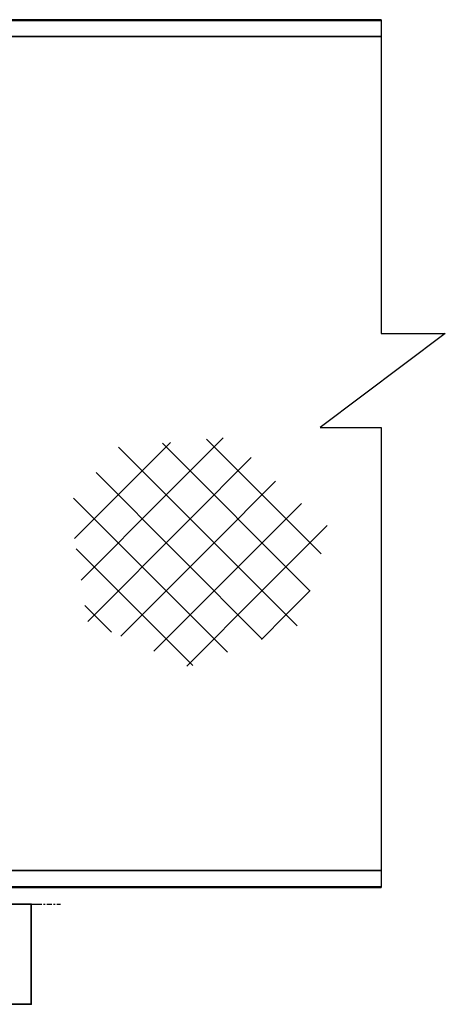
# Model space of a CAD drawing. Header units: millimetres. Extents: x 87190 to 157510, y -45248 to -22739.
# Tile 6 of 20: x 89696 to 90972, y -32898 to -29948. Entities that reach past the tile are written whole.
import ezdxf

# ---------------------------------------------------------------- set-up
doc = ezdxf.new("R2010")
doc.units = ezdxf.units.MM
doc.header["$LTSCALE"] = 5
for name, pattern in [('HIDDEN', [0.375, 0.25, -0.125]), ('XKITLINE00', [0]), ('XKITLINE03', [6, 3, -1, 1, -1])]:
    doc.linetypes.add(name, pattern=pattern)
for name, color, linetype, lineweight in [('C-PRI', 134, 'Continuous', 35), ('S-NUEVA', 3, 'Continuous', 35), ('S-PRI-OCU', 30, 'HIDDEN', 9)]:
    doc.layers.add(name, color=color, linetype=linetype, lineweight=lineweight)

msp = doc.modelspace()

# ---------------------------------------------------------------- linework, layer by layer
at = {"ltscale": 5}
for p, q in [((90779.9, -29947.6), (90779.9, -30888)), ((90971.9, -30888), (90596.8, -31169.8)), ((90779.9, -30888), (90971.9, -30888)), ((90596.8, -31169.8), (90779.9, -31169.8)), ((90779.9, -31169.8), (90779.9, -32547.6))]:
    msp.add_line(p, q, dxfattribs=at)
at = {"color": 251, "linetype": 'XKITLINE00'}
for p, q in [((90134.9, -31371.4), (90306.1, -31200.2)), ((90599.2, -31548.3), (90255.6, -31204.7)), ((90527.2, -31763.7), (89992.1, -31228.6)), ((90063, -31299.5), (90148.1, -31214.4)), ((90566.5, -31659.3), (90123.9, -31216.6)), ((90206.7, -31443.2), (90390.2, -31259.7)), ((89860.5, -31502.1), (90063, -31299.5)), ((90423, -31803.2), (89924.5, -31304.6)), ((90278.6, -31515), (90463.1, -31330.5)), ((90318.8, -31842.6), (89857.4, -31381.2)), ((89879.7, -31626.5), (90134.9, -31371.4)), ((90350.4, -31586.9), (90540.4, -31396.9)), ((89899.6, -31750.3), (90206.7, -31443.2)), ((90422.2, -31658.7), (90617.7, -31463.2)), ((90214.6, -31882.1), (89865.2, -31532.7)), ((89998.7, -31794.9), (90278.6, -31515)), ((90097.8, -31839.5), (90350.4, -31586.9)), ((90196.9, -31884.1), (90422.2, -31658.7)), ((90494.1, -31730.6), (90567, -31657.7)), ((89971.4, -31782.6), (89891.5, -31702.7)), ((90420.5, -31804.1), (90494.1, -31730.6))]:
    msp.add_line(p, q, dxfattribs=at)
at = {"color": 251, "linetype": 'XKITLINE03'}
msp.add_line((89267.5, -32597.6), (89817.9, -32597.6), dxfattribs=at)
at = {"color": 135, "linetype": 'XKITLINE00'}
msp.add_line((89545.9, -32597.6), (89745.9, -32597.6), dxfattribs=at)
at = {"layer": 'C-PRI'}
msp.add_lwpolyline([(89330.1, -32597.5), (89730.1, -32597.5), (89730.1, -32897.5), (89330.1, -32897.5), (89330.1, -32597.5)], dxfattribs=at)
at = {"layer": 'S-NUEVA'}
for p, q in [((89612.2, -29947.6), (90779.9, -29947.6)), ((89663, -29998.4), (90779.9, -29998.4)), ((89663, -32496.8), (90779.9, -32496.8)), ((90779.9, -32547.6), (89612.2, -32547.6))]:
    msp.add_line(p, q, dxfattribs=at)
at = {"layer": 'S-PRI-OCU'}
for p, q in [((89615.4, -29950.7), (90779.9, -29950.7)), ((89615.4, -32544.4), (90779.9, -32544.4))]:
    msp.add_line(p, q, dxfattribs=at)

doc.saveas('drawing.dxf')
